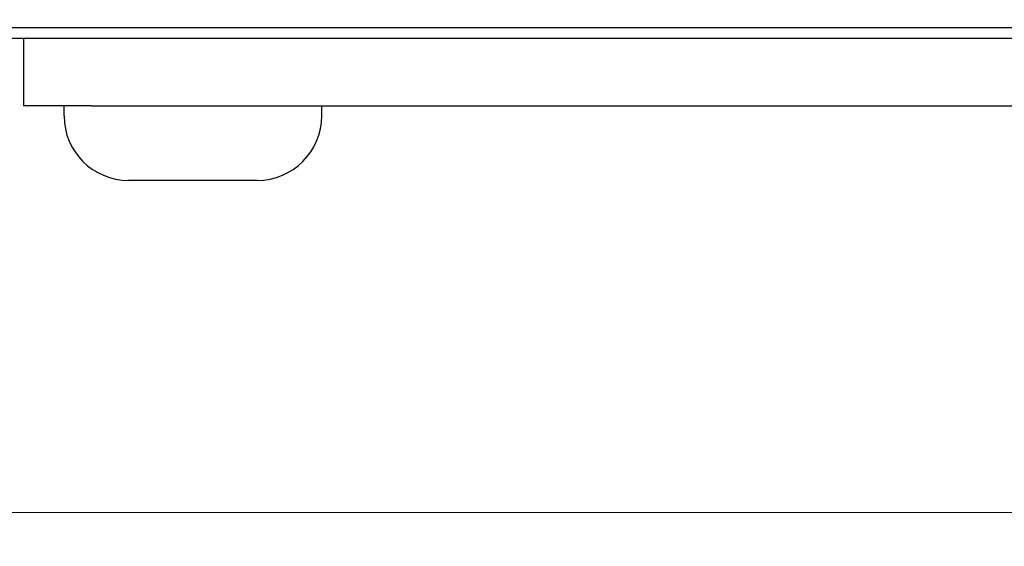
# Model space of a CAD drawing. Header units: millimetres. Extents: x 399 to 6076, y -1991 to 1602.
# Tile 108 of 256: x 5245 to 5274, y -705 to -690. Entities that reach past the tile are written whole.
import ezdxf

# ---------------------------------------------------------------- set-up
doc = ezdxf.new("R2010")
doc.units = ezdxf.units.MM
doc.layers.add('AM_5', color=3, linetype='Continuous', lineweight=25)
doc.layers.add('可見 (ISO)', color=7, linetype='Continuous', lineweight=25)
doc.styles.add('尺寸標註', font='romans.shx', dxfattribs={"bigfont": 'CHINESET.SHX'})
doc.dimstyles.new('CNS1$0', dxfattribs={"dimtxt": 2.5, "dimasz": 2.5, "dimexe": 1, "dimexo": 1, "dimgap": 1.5, "dimtad": 1, "dimtoh": 1, "dimdec": 1, "dimdsep": 46, "dimtxsty": '尺寸標註', "dimcen": 0, "dimclrd": 2, "dimclre": 2, "dimclrt": 1, "dimadec": 0, "dimazin": 2, "dimtp": 0.1, "dimtm": 0.1, "dimtfac": 0.71, "dimtdec": 1, "dimtmove": 0, "dimatfit": 0, "dimfxl": 0, "dimlwd": 13, "dimlwe": 13, "dimarcsym": 0})

# ---------------------------------------------------------------- blocks, each defined once
blk = doc.blocks.new('*D453')
at = {"layer": 'AM_5', "color": 2, "lineweight": 13}
for p, q in [((5219.19, -675.645), (5219.19, -705.145)), ((5336.71, -681.495), (5336.71, -705.145)), ((5221.69, -704.145), (5334.21, -704.145))]:
    blk.add_line(p, q, dxfattribs=at)
at = {"layer": 'AM_5', "color": 2}
for points in [[(5221.69, -703.728), (5221.69, -704.561), (5219.19, -704.145)], [(5334.21, -703.728), (5334.21, -704.561), (5336.71, -704.145)]]:
    blk.add_solid(points, dxfattribs=at)
at = {"layer": 'Defpoints', "color": 0}
for p in [(5219.19, -674.645), (5336.71, -680.495), (5336.71, -704.145)]:
    blk.add_point(p, dxfattribs=at)
at = {"layer": 'AM_5', "color": 1, "insert": (5277.95, -701.395), "char_height": 2.5, "attachment_point": 5, "style": '尺寸標註'}
blk.add_mtext('117.5', dxfattribs=at)

msp = doc.modelspace()

# ---------------------------------------------------------------- linework, layer by layer
at = {"layer": '可見 (ISO)'}
for p, q in [((5297.14, -689.845), (5233.14, -689.845)), ((5229.14, -690.145), (5301.14, -690.145)), ((5244.64, -690.145), (5244.64, -692.145)), ((5246.64, -692.145), (5244.64, -692.145)), ((5245.84, -692.445), (5245.84, -692.145)), ((5246.64, -692.145), (5318.71, -692.145)), ((5253.44, -692.445), (5253.44, -692.145)), ((5251.54, -694.345), (5247.74, -694.345))]:
    msp.add_line(p, q, dxfattribs=at)
for centre, start, end in [((5247.74, -692.445), 180, 270), ((5251.54, -692.445), 270, 0)]:
    msp.add_arc(centre, 1.9, start, end, dxfattribs=at)

# ---------------------------------------------------------------- dimensions: what is measured, and where the dimension line sits
at = {"layer": 'AM_5'}
dim = msp.add_linear_dim(base=(5336.71, -704.145), p1=(5219.19, -674.645), p2=(5336.71, -680.495), dimstyle='CNS1$0', override={"dimpost": '', "dimfxl": 4, "dimarcsym": 1}, dxfattribs=at)
dim.commit()
dim.dimension.update_dxf_attribs({"geometry": '*D453', "text_midpoint": (5277.95, -701.395)})

doc.saveas('drawing.dxf')
